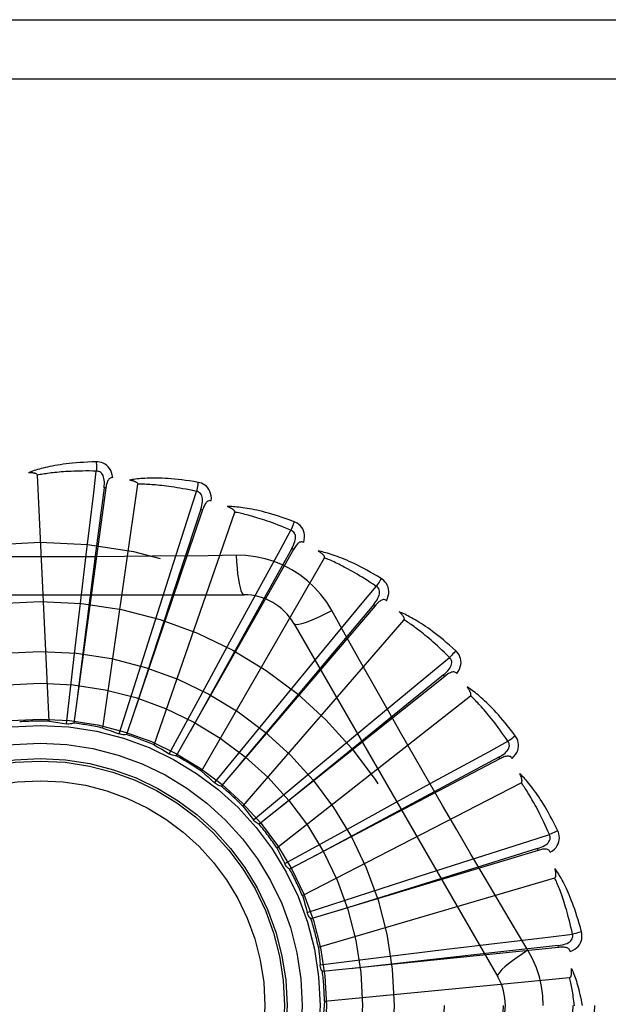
# Model space of a CAD drawing. Header units: inches. Extents: x 0 to 212, y 0 to 138.
# Tile 133 of 256: x 38.041 to 38.34, y 76.696 to 77.196. Entities that reach past the tile are written whole.
import ezdxf

# ---------------------------------------------------------------- set-up
doc = ezdxf.new("R2010")
doc.units = ezdxf.units.IN
doc.header["$LTSCALE"] = 11.6875
doc.header["$MEASUREMENT"] = 0
doc.linetypes.add('HIDDEN', pattern=[0.2, 0.1, -0.1])
doc.layers.add('LEFTHAND_DOOR_ASSEMBLY', color=7, linetype='CONTINUOUS')

msp = doc.modelspace()

# ---------------------------------------------------------------- linework, layer by layer
at = {"layer": 'LEFTHAND_DOOR_ASSEMBLY', "color": 8, "linetype": 'HIDDEN'}
for p, q in [((37.4729163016, 77.1958005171), (38.5349163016, 77.1958005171)), ((37.4429163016, 77.1658005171), (38.5349163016, 77.1658005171)), ((38.0559912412, 76.83997912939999), (38.0500449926, 76.9648062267)), ((38.08319454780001, 76.836507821), (38.1009794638, 76.9602046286)), ((38.0847712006, 76.9582823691), (38.0684469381, 76.8390428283)), ((38.084771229, 76.9582825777), (38.0838204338, 76.9584122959)), ((38.1338434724, 76.9472265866), (38.095247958, 76.833231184)), ((38.1092493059, 76.8279509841), (38.1501226, 76.9460466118)), ((38.1338435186, 76.94722672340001), (38.1329344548, 76.9475340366)), ((38.1799366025, 76.9270835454), (38.1204647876, 76.8224524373)), ((38.1799366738, 76.9270836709), (38.1791021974, 76.9275574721)), ((38.0722376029, 76.9028209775), (38.0748002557, 76.92442323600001)), ((38.1332138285, 76.814617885), (38.1956982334, 76.92284404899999)), ((38.1508748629, 76.92415482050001), (38.1367061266, 76.9239454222)), ((38.1110402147, 76.8951393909), (38.1176448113, 76.9158662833)), ((37.9479743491, 76.9041339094), (38.1548582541, 76.9041339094)), ((38.0685412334, 76.8712431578), (38.0722376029, 76.9028209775)), ((38.1014345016, 76.8648317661), (38.1110402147, 76.8951393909)), ((38.2213846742, 76.8985813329), (38.143186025, 76.8070961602)), ((38.14768786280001, 76.880253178), (38.1580956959, 76.8993555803)), ((38.221384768, 76.8985814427), (38.2206550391, 76.89920460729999)), ((38.1542219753, 76.7969904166), (38.2360591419, 76.8914355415)), ((38.1801173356, 76.889550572), (38.2835592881, 76.7103838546)), ((38.1325199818, 76.8523111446), (38.14768786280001, 76.880253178)), ((38.1808560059, 76.8587003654), (38.1946909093, 76.875487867)), ((38.0647880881, 76.838663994), (38.0685412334, 76.8712431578)), ((38.0915835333, 76.8335516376), (38.1014345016, 76.8648317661)), ((38.256689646, 76.8627500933), (38.1625904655, 76.7877173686)), ((38.2566897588, 76.8627501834), (38.2560911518, 76.8635001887)), ((38.1606741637, 76.8341338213), (38.1808560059, 76.8587003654)), ((38.1169272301, 76.8234605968), (38.1325199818, 76.8523111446)), ((38.1715144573, 76.7757056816), (38.269746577, 76.8529562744)), ((38.2093458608, 76.83125992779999), (38.2261078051, 76.8451257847)), ((38.1399031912, 76.8087555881), (38.1606741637, 76.8341338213)), ((38.1848794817, 76.8109567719), (38.2093458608, 76.83125992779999)), ((38.2845755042, 76.8208848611), (38.17797678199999, 76.7650164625)), ((38.2845756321, 76.8208849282), (38.2841297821, 76.8217346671)), ((38.1596810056, 76.7899680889), (38.1848794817, 76.8109567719)), ((38.1844662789, 76.7515329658), (38.2955429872, 76.8087969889)), ((38.23212773, 76.7989236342), (38.25121089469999, 76.8093666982)), ((38.2042610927, 76.7836176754), (38.23212773, 76.7989236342)), ((38.1755458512, 76.76777712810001), (38.2042610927, 76.7836176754)), ((38.3040345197, 76.7744987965), (38.303757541, 76.7754175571)), ((38.3040343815, 76.7744987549), (38.1887888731, 76.7398139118)), ((38.17566545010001, 76.7675357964), (38.1755458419, 76.7677771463)), ((38.2483782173, 76.76286020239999), (38.2690928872, 76.769503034)), ((38.1926093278, 76.7253459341), (38.3125160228, 76.7605537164)), ((38.2181184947, 76.7531046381), (38.2483782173, 76.76286020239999)), ((38.186924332, 76.74298474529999), (38.2181184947, 76.7531046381)), ((38.29890621, 76.723844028), (38.2916404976, 76.7360098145)), ((38.3143629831, 76.7252682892), (38.1946359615, 76.71302060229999)), ((38.2575099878, 76.7243730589), (38.2791074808, 76.7269755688)), ((38.3143631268, 76.725268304), (38.31426503, 76.72622287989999)), ((38.1934051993, 76.7164870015), (38.2259508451, 76.7205204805)), ((38.2259508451, 76.7205204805), (38.2575099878, 76.7243730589)), ((38.1956492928, 76.698091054), (38.3200522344, 76.7099700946))]:
    msp.add_line(p, q, dxfattribs=at)
for points in [[(38.0798595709, 76.9715167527), (38.0776312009, 76.9714696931), (38.075498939, 76.9713953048), (38.0734649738, 76.9712965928), (38.0715231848, 76.97117562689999), (38.0696693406, 76.9710341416), (38.0678997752, 76.970874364), (38.0662105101, 76.9706979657), (38.0645981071, 76.9705070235), (38.0630588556, 76.9703031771), (38.0615894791, 76.9700884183), (38.0601864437, 76.9698643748), (38.0588467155, 76.9696330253), (38.0575667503, 76.9693966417), (38.05634446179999, 76.9691554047), (38.0551770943, 76.9689101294), (38.0540631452, 76.9686604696), (38.05300080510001, 76.9684058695), (38.0519883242, 76.968147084), (38.0510240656, 76.9678841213), (38.0501059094, 76.9676182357), (38.0492318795, 76.9673502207), (38.0483998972, 76.9670812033), (38.0476079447, 76.9668128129), (38.0468538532, 76.9665441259), (38.0461345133, 76.9662743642), (38.0454508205, 76.9660043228)], [(38.0882488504, 76.96354862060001), (38.0880097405, 76.96488570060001), (38.0876620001, 76.9661003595), (38.08720411, 76.9672008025), (38.0866412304, 76.9681761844), (38.0859758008, 76.9690260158), (38.0852190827, 76.96974722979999), (38.0843727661, 76.9703384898), (38.0834710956, 76.97080458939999), (38.0825384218, 76.97114112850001), (38.0816062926, 76.97136669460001), (38.0807175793, 76.97149228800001), (38.0798595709, 76.9715167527)], [(38.0798595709, 76.9715167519), (38.0798964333, 76.9708949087), (38.0799233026, 76.9701843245), (38.0799391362, 76.9694079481), (38.0799436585, 76.9685799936), (38.0799368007, 76.9677155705), (38.0799189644, 76.9668440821)], [(38.0500449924, 76.96480623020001), (38.0500044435, 76.9649743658), (38.0499260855, 76.9651239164), (38.0498061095, 76.9652538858), (38.0496559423, 76.9653672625), (38.0494848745, 76.9654661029), (38.0492955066, 76.9655522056), (38.0490937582, 76.96562760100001), (38.0488789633, 76.9656936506), (38.0486521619, 76.9657523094), (38.04841415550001, 76.9658038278), (38.0481659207, 76.9658490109), (38.0479079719, 76.9658881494), (38.0476415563, 76.9659217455), (38.0473654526, 76.9659499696), (38.0470792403, 76.9659732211), (38.0467817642, 76.9659913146), (38.0464664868, 76.96600439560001), (38.0461491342, 76.9660118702), (38.0458449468, 76.9660131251), (38.0455488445, 76.96600836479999)], [(38.0799192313, 76.9668440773), (38.0780693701, 76.9668839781), (38.0762934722, 76.9669069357), (38.0745930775, 76.9669122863), (38.0729635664, 76.9669020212), (38.0714017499, 76.9668774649), (38.0699048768, 76.9668399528), (38.068469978, 76.9667909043), (38.0670945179, 76.9667313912), (38.0657757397, 76.9666626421), (38.0645113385, 76.96658560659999), (38.0632987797, 76.9665013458), (38.0621359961, 76.9664107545), (38.0610207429, 76.96631484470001), (38.0599510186, 76.966214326), (38.0589246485, 76.9661101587), (38.05793990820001, 76.9660026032), (38.0569948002, 76.9658922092), (38.0560879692, 76.9657790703), (38.0552178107, 76.9656633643), (38.0543830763, 76.9655453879), (38.0535824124, 76.965425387), (38.0528145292, 76.9653036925), (38.0520781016, 76.9651806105), (38.0513718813, 76.965056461), (38.050693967, 76.9649317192), (38.0500449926, 76.9648062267)], [(38.0748002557, 76.92442323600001), (38.0785889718, 76.95587693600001), (38.0799192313, 76.9668440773)], [(38.0838189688, 76.9584121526), (38.0839292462, 76.9594440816), (38.0839856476, 76.9604252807), (38.0839854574, 76.9613584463), (38.0839264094, 76.96224012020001), (38.0838038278, 76.9630698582), (38.0836165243, 76.96384071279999), (38.0833647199, 76.96455021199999), (38.0830430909, 76.9651813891), (38.0826480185, 76.965716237), (38.0821849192, 76.9661529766), (38.0816555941, 76.96648305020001), (38.081085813, 76.9667084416), (38.080504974, 76.9668287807), (38.0799149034, 76.9668445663)], [(38.0882524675, 76.9635480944), (38.0877906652, 76.9635658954), (38.0873640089, 76.96349995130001), (38.0869709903, 76.9633452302), (38.086616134, 76.9631168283), (38.0863060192, 76.9628271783), (38.0860329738, 76.96247923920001), (38.08579237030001, 76.9620777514), (38.0855816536, 76.96162980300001), (38.0853979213, 76.9611423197), (38.0852375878, 76.9606205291), (38.08509666, 76.9600713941), (38.0849734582, 76.959496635), (38.0848645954, 76.9589007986), (38.0847712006, 76.9582823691)], [(38.1315252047, 76.961151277), (38.1293281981, 76.9615267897), (38.1272203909, 76.9618572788), (38.1252045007, 76.96214528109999), (38.1232749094, 76.9623939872), (38.1214277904, 76.96260590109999), (38.1196599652, 76.9627839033), (38.1179678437, 76.9629303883), (38.1163484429, 76.9630480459), (38.1147984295, 76.9631391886), (38.1133149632, 76.9632063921), (38.111894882, 76.96325192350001), (38.1105355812, 76.9632783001), (38.1092340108, 76.9632884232), (38.1079881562, 76.9632828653), (38.1067954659, 76.9632629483), (38.1056543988, 76.9632286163), (38.1045630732, 76.96317966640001), (38.1035199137, 76.9631171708), (38.1025233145, 76.9630414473), (38.1015714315, 76.9629541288), (38.1006624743, 76.9628563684), (38.0997946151, 76.9627496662), (38.0989661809, 76.96263600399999), (38.0981748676, 76.9625148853), (38.09741747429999, 76.9623861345), (38.096695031, 76.96225036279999)], [(38.1009794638, 76.9602046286), (38.1009714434, 76.9603774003), (38.1009227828, 76.96053906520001), (38.1008295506, 76.9606893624), (38.1007035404, 76.9608290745), (38.1005542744, 76.960958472), (38.1003846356, 76.9610788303), (38.1002008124, 76.9611910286), (38.1000024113, 76.96129652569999), (38.099790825, 76.96139704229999), (38.0995668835, 76.9614926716), (38.0993316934, 76.9615840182), (38.099085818, 76.9616712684), (38.0988305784, 76.961754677), (38.0985648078, 76.9618346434), (38.0982881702, 76.9619116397), (38.0979994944, 76.9619857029), (38.097697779, 76.9620572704), (38.0973821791, 76.9621256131), (38.0970513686, 76.9621900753), (38.0967057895, 76.9622508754)], [(38.1306994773, 76.9565517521), (38.1288907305, 76.9569416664), (38.1271513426, 76.9573006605), (38.1254826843, 76.9576277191), (38.1238806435, 76.9579258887), (38.1223423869, 76.9581972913), (38.1208654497, 76.9584436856), (38.1194471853, 76.958667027), (38.1180853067, 76.9588688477), (38.1167773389, 76.9590508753), (38.1155211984, 76.9592144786), (38.1143145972, 76.9593611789), (38.1131556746, 76.95949224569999), (38.11204241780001, 76.95960909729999), (38.1109729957, 76.9597128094), (38.1099454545, 76.95980473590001), (38.1089581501, 76.9598854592), (38.10800922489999, 76.9599558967), (38.1070973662, 76.9600163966), (38.1062210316, 76.9600674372), (38.1053790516, 76.960109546), (38.1045701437, 76.9601432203), (38.1037931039, 76.9601690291), (38.1030466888, 76.9601875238), (38.1023297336, 76.9601992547), (38.1016404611, 76.96020504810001), (38.1009794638, 76.9602046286)], [(38.1315252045, 76.9611512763), (38.1314441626, 76.9605368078), (38.1313367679, 76.9598378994), (38.1312065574, 76.9590784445), (38.1310551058, 76.9582677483), (38.1308839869, 76.9574153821), (38.1306992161, 76.9565518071)], [(38.1382548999, 76.9517394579), (38.1382731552, 76.9530976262), (38.1381615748, 76.9543561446), (38.1379202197, 76.9555233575), (38.1375521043, 76.95658763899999), (38.13705953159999, 76.9575480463), (38.136452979, 76.958399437), (38.1357338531, 76.9591401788), (38.1349366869, 76.95976849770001), (38.1340845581, 76.9602754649), (38.1332119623, 76.9606733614), (38.1323630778, 76.9609648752), (38.1315252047, 76.961151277)], [(38.0838204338, 76.9584122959), (38.0797178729, 76.9264049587), (38.070391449, 76.8531104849)], [(38.1176448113, 76.9158662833), (38.1273177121, 76.9460345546), (38.1306994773, 76.9565517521)], [(38.1329329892, 76.9475341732), (38.1332365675, 76.9485265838), (38.1334776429, 76.9494793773), (38.1336540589, 76.95039571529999), (38.1337629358, 76.9512726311), (38.1337995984, 76.9521105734), (38.1337615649, 76.9529029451), (38.1336485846, 76.9536472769), (38.1334522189, 76.9543279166), (38.1331655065, 76.9549278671), (38.1327934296, 76.9554443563), (38.1323361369, 76.9558686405), (38.1318193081, 76.9561977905), (38.1312717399, 76.9564258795), (38.1306953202, 76.9565530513)], [(38.1382586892, 76.9517382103), (38.1378083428, 76.9518431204), (38.137376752, 76.9518591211), (38.13696150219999, 76.95178154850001), (38.1365698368, 76.9516243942), (38.136210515, 76.9513986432), (38.1358765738, 76.9511086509), (38.1355643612, 76.9507599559), (38.13527270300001, 76.950359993), (38.135000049, 76.94991610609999), (38.1347438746, 76.9494341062), (38.1345015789, 76.9489215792), (38.1342718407, 76.94838054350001), (38.1340521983, 76.9478161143), (38.1338434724, 76.9472265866)], [(38.1329344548, 76.9475340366), (38.1228486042, 76.9168815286), (38.0998196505, 76.8466766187)], [(38.1802954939, 76.9411953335), (38.1782092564, 76.9419798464), (38.1762020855, 76.9427032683), (38.1742771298, 76.9433675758), (38.1724294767, 76.943976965), (38.1706558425, 76.94453461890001), (38.1689536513, 76.9450439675), (38.1673198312, 76.9455080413), (38.1657519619, 76.94593004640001), (38.1642472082, 76.9463128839), (38.1628032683, 76.9466596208), (38.1614174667, 76.94697308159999), (38.1600877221, 76.9472562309), (38.1588115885, 76.9475124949), (38.1575871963, 76.94774281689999), (38.1564122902, 76.9479489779), (38.1552853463, 76.9481312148), (38.1542044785, 76.9482896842), (38.1531683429, 76.9484257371), (38.1521754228, 76.94853998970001), (38.1512242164, 76.9486343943), (38.1503131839, 76.9487104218), (38.1494408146, 76.9487698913), (38.1486058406, 76.9488150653), (38.1478059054, 76.9488458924), (38.147037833, 76.9488628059), (38.1463027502, 76.9488662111)], [(38.1501226, 76.9460466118), (38.1501474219, 76.9462177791), (38.1501302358, 76.9463857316), (38.1500671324, 76.946550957), (38.1499698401, 76.946711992), (38.1498477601, 76.94686729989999), (38.1497039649, 76.9470175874), (38.1495446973, 76.94716254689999), (38.149369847, 76.9473036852), (38.1491811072, 76.9474424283), (38.1489793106, 76.9475787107), (38.1487656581, 76.9477129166), (38.1485407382, 76.9478451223), (38.1483058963, 76.947975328), (38.1480600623, 76.9481041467), (38.1478029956, 76.9482321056), (38.1475335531, 76.9483594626), (38.147245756, 76.9484887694), (38.1469538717, 76.9486136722), (38.146671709, 76.9487279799), (38.1463946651, 76.9488337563)], [(38.1786142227, 76.9368351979), (38.1769119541, 76.9375603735), (38.1752719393, 76.93824206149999), (38.1736953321, 76.9388790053), (38.1721786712, 76.93947497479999), (38.1707195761, 76.9400325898), (38.1693159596, 76.9405540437), (38.1679655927, 76.9410417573), (38.1666665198, 76.9414976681), (38.1654166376, 76.9419239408), (38.1642141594, 76.9423223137), (38.1630571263, 76.94269471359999), (38.1619439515, 76.9430427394), (38.1608729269, 76.9433681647), (38.1598424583, 76.943672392), (38.1588508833, 76.9439571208), (38.15789669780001, 76.9442232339), (38.1569782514, 76.9444719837), (38.1560943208, 76.9447039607), (38.1552434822, 76.9449199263), (38.154424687, 76.9451206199), (38.1536367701, 76.9453067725), (38.1528786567, 76.9454791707), (38.1521492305, 76.94563859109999), (38.1514474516, 76.9457857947), (38.1507717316, 76.9459219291), (38.1501226, 76.9460466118)], [(38.1802954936, 76.94119533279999), (38.1800996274, 76.9406073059), (38.1798619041, 76.93994135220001), (38.1795903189, 76.9392202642), (38.179288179, 76.9384528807), (38.1789588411, 76.93764830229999), (38.1786139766, 76.93683530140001)], [(38.1851223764, 76.93067999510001), (38.1853973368, 76.9320101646), (38.1855259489, 76.9332670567), (38.1855098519, 76.9344588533), (38.1853498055, 76.93557356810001), (38.1850478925, 76.9366098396), (38.1846134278, 76.9375606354), (38.1840474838, 76.93842408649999), (38.1833836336, 76.9391919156), (38.182642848, 76.9398509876), (38.1818613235, 76.9404068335), (38.1810829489, 76.9408537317), (38.1802954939, 76.9411953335)], [(38.1580956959, 76.8993555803), (38.1733031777, 76.9271480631), (38.1786142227, 76.9368351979)], [(38.1791007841, 76.9275578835), (38.1795866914, 76.9284749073), (38.1800037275, 76.9293648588), (38.1803503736, 76.9302312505), (38.1806232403, 76.9310717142), (38.180817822, 76.9318875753), (38.1809304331, 76.9326728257), (38.1809603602, 76.9334250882), (38.180896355, 76.9341305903), (38.18072836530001, 76.93477395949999), (38.1804607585, 76.9353515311), (38.1800920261, 76.93585469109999), (38.179646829, 76.9362757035), (38.1791523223, 76.93660329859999), (38.1786103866, 76.9368372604)], [(38.1851251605, 76.9306782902), (38.1847032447, 76.9308663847), (38.1842827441, 76.9309636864), (38.1838603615, 76.93096608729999), (38.1834459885, 76.930885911), (38.1830504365, 76.9307322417), (38.1826676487, 76.9305106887), (38.1822950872, 76.9302273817), (38.1819330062, 76.9298898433), (38.1815812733, 76.9295055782), (38.1812385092, 76.92908077), (38.1809035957, 76.9286233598), (38.1805756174, 76.9281355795), (38.1802531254, 76.9276229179), (38.1799366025, 76.9270835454)], [(38.1791021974, 76.9275574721), (38.163397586, 76.8993676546), (38.127498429, 76.834789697)], [(38.2244077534, 76.912370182), (38.2225076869, 76.9135353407), (38.2206736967, 76.9146255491), (38.2189092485, 76.9156421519), (38.2172103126, 76.9165901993), (38.2155742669, 76.9174734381), (38.2139992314, 76.9182957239), (38.2124827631, 76.9190606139), (38.2110230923, 76.91977171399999), (38.2096179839, 76.9204324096), (38.2082657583, 76.921046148), (38.2069643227, 76.9216162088), (38.2057121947, 76.922145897), (38.2045076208, 76.92263903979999), (38.2033489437, 76.9230969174), (38.2022342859, 76.9235217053), (38.2011621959, 76.9239139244), (38.2001308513, 76.9242740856), (38.1991391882, 76.9246037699), (38.1981858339, 76.9249038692), (38.1972696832, 76.9251765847), (38.1963895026, 76.9254236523), (38.1955441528, 76.9256471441), (38.1947328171, 76.9258495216), (38.1939531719, 76.9260311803), (38.1932021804, 76.92619314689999), (38.192481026, 76.9263356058)], [(38.1956982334, 76.92284404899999), (38.1957550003, 76.9230074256), (38.1957699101, 76.9231755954), (38.1957392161, 76.92334977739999), (38.1956741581, 76.9235263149), (38.1955836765, 76.92370192), (38.1954709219, 76.9238767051), (38.1953419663, 76.9240491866), (38.1951969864, 76.9242208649), (38.1950379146, 76.9243928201), (38.1948655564, 76.92456482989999), (38.1946811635, 76.92473704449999), (38.1944853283, 76.9249094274), (38.1942793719, 76.9250817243), (38.19406235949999, 76.92525473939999), (38.1938341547, 76.9254290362), (38.1935936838, 76.925605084), (38.193340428, 76.92578350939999), (38.1930725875, 76.9259644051), (38.1927879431, 76.92614811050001), (38.1924872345, 76.9263345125)], [(38.1367061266, 76.9239454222), (38.1083747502, 76.9236382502), (38.0941638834, 76.9235085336), (38.0799344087, 76.9234159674), (38.0657048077, 76.92334879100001), (38.0514660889, 76.9233320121), (38.0372261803, 76.9233458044), (38.0229916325, 76.9234113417), (38.0087564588, 76.9235029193)], [(38.1508747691, 76.924156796), (38.1510703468, 76.9207701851), (38.1513242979, 76.91758553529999), (38.1516270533, 76.914702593), (38.1519773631, 76.9121032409), (38.1523751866, 76.909792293), (38.1528150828, 76.9078300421), (38.1532908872, 76.9062482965), (38.1537953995, 76.9050856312), (38.1543228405, 76.9043737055), (38.1548579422, 76.9041339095)], [(38.1994476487, 76.8961113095), (38.196850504, 76.9003094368), (38.1939109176, 76.90423259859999), (38.1906385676, 76.9078690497), (38.18705769, 76.9111944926), (38.183186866, 76.9141917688), (38.1790611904, 76.9168320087), (38.1747125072, 76.9190884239), (38.17017888, 76.9209473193), (38.1655020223, 76.922394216), (38.1607064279, 76.9234176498), (38.1558256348, 76.924005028), (38.1508748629, 76.92415482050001)], [(38.2219317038, 76.9084070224), (38.2203974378, 76.9094412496), (38.2189160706, 76.9104209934), (38.2174884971, 76.9113448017), (38.21611203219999, 76.9122170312), (38.2147848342, 76.9130407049), (38.2135052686, 76.9138183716), (38.2122716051, 76.9145528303), (38.2110822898, 76.9152463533), (38.2099356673, 76.9159014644), (38.208830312, 76.91652020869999), (38.207764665, 76.91710484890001), (38.2067374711, 76.9176572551), (38.2057473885, 76.9181794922), (38.2047931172, 76.9186732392), (38.2038733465, 76.9191404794), (38.2029867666, 76.9195823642), (38.2021319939, 76.92000043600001), (38.201307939, 76.9203955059), (38.200513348, 76.9207685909), (38.199747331, 76.92112061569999), (38.1990088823, 76.92145251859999), (38.1982970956, 76.9217652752), (38.1976110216, 76.9220598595), (38.1969497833, 76.92233721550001), (38.196312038, 76.9225987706), (38.1956982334, 76.92284404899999)], [(38.224407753, 76.91237018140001), (38.2241041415, 76.9118298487), (38.2237446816, 76.9112209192), (38.2233415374, 76.91056426), (38.2228996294, 76.90986792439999), (38.2224239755, 76.90914021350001), (38.2219314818, 76.9084071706)], [(38.2271573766, 76.9011313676), (38.2276791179, 76.9023855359), (38.2280432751, 76.9035954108), (38.2282530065, 76.9047687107), (38.2283067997, 76.9058935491), (38.2282064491, 76.9069682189), (38.2279597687, 76.9079840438), (38.2275674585, 76.90893898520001), (38.2270609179, 76.90981856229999), (38.2264582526, 76.9106059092), (38.2257960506, 76.9112996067), (38.2251163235, 76.9118857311), (38.2244077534, 76.912370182)], [(38.1946909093, 76.875487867), (38.2148833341, 76.89990006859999), (38.2219317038, 76.9084070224)], [(38.2206537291, 76.8992052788), (38.2213044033, 76.9000137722), (38.2218823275, 76.9008087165), (38.222386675, 76.9015938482), (38.2228136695, 76.9023674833), (38.2231591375, 76.9031317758), (38.2234183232, 76.903881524), (38.2235900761, 76.9046145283), (38.2236607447, 76.9053193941), (38.2236175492, 76.90598292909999), (38.2234640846, 76.9066007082), (38.2231972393, 76.9071645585), (38.2228397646, 76.9076622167), (38.222416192, 76.9080774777), (38.2219283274, 76.9084097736)], [(38.2271604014, 76.90112883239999), (38.2267825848, 76.90139311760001), (38.22638853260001, 76.9015682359), (38.2259741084, 76.9016508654), (38.225551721, 76.90165097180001), (38.2251340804, 76.9015751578), (38.2247161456, 76.90143019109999), (38.2242965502, 76.9012225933), (38.2238769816, 76.9009597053), (38.223458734, 76.9006489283), (38.2230416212, 76.90029660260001), (38.2226260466, 76.89991074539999), (38.2222115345, 76.8994937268), (38.2217977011, 76.8990512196), (38.2213846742, 76.8985813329)], [(38.2206550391, 76.89920460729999), (38.1998992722, 76.87449633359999), (38.1524274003, 76.81787934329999)], [(38.1801174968, 76.8895502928), (38.1805779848, 76.889211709), (38.1814221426, 76.88910518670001), (38.1826145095, 76.8892293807), (38.1841441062, 76.8895756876), (38.1860113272, 76.890145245), (38.1881965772, 76.8909381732), (38.1906699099, 76.89194446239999), (38.1933974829, 76.8931531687), (38.1963525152, 76.89455589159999), (38.19944943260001, 76.89611222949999)], [(38.227282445, 76.8465962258), (38.2133139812, 76.87134788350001), (38.2063760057, 76.8836920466), (38.1994476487, 76.8961113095)], [(38.2622676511, 76.8757176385), (38.260622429, 76.8772213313), (38.2590279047, 76.878638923), (38.2574877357, 76.8799710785), (38.2559989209, 76.8812235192), (38.2545595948, 76.8824004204), (38.2531686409, 76.8835059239), (38.2518243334, 76.88454398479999), (38.2505256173, 76.8855184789), (38.2492709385, 76.88643315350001), (38.2480593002, 76.88729171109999), (38.246889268, 76.8880977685), (38.2457600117, 76.8888548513), (38.2446705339, 76.8895670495), (38.2436194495, 76.8902359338), (38.2426053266, 76.8908639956), (38.2416268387, 76.8914520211), (38.2406822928, 76.892000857), (38.2397709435, 76.89251225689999), (38.2388916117, 76.8929873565), (38.2380436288, 76.8934285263), (38.2372261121, 76.8938377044), (38.2364383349, 76.8942171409), (38.2356799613, 76.8945694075), (38.2349487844, 76.8948953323), (38.2342420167, 76.8951964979), (38.2335608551, 76.8954728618)], [(38.2360591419, 76.8914355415), (38.2361458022, 76.8915852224), (38.2361922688, 76.8917475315), (38.2361950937, 76.8919243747), (38.2361646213, 76.8921100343), (38.2361090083, 76.8922995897), (38.2360313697, 76.8924925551), (38.2359373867, 76.89268632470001), (38.2358275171, 76.8928823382), (38.2357038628, 76.8930812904), (38.2355671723, 76.8932828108), (38.2354187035, 76.8934868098), (38.235259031, 76.8936931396), (38.2350894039, 76.8939013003), (38.2349090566, 76.8941122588), (38.2347179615, 76.8943265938), (38.2345151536, 76.8945449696), (38.2343000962, 76.8947682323), (38.2340714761, 76.8949964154), (38.2338276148, 76.8952298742), (38.2335690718, 76.8954684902)], [(38.2590863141, 76.8722946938), (38.257775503, 76.8736005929), (38.2565063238, 76.8748429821), (38.2552793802, 76.8760202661), (38.2540928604, 76.8771372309), (38.2529455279, 76.8781971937), (38.2518362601, 76.8792029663), (38.2507638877, 76.8801576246), (38.2497273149, 76.8810636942), (38.248725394, 76.88192396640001), (38.247757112, 76.882740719), (38.2468213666, 76.883516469), (38.245917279, 76.88425329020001), (38.2450439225, 76.8849534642), (38.2442003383, 76.88561888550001), (38.2433856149, 76.8862517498), (38.2425986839, 76.8868534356), (38.2418384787, 76.8874257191), (38.241104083, 76.8879696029), (38.2403944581, 76.8884863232), (38.2397089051, 76.8889769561), (38.2390466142, 76.8894426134), (38.23840688, 76.8898844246), (38.2377889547, 76.89030352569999), (38.2371921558, 76.89070100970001), (38.236615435, 76.8910785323), (38.2360591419, 76.8914355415)], [(38.2622676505, 76.875717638), (38.261867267, 76.8752445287), (38.2613990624, 76.8747146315), (38.26087893, 76.8741461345), (38.2603132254, 76.8735460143), (38.2597084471, 76.8729214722), (38.2590861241, 76.87229488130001)], [(38.26284061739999, 76.8641615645), (38.263590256, 76.8652942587), (38.2641767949, 76.8664133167), (38.264604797, 76.86752572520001), (38.2648705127, 76.8686200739), (38.2649753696, 76.8696943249), (38.2649254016, 76.8707384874), (38.2647209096, 76.8717504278), (38.2643899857, 76.872709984), (38.2639472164, 76.8735971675), (38.2634282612, 76.8744036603), (38.2628717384, 76.8751078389), (38.2622676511, 76.8757176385)], [(38.2261078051, 76.8451257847), (38.250555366, 76.8652753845), (38.2590863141, 76.8722946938)], [(38.2560899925, 76.8635010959), (38.2568819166, 76.864171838), (38.2575998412, 76.86484304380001), (38.2582436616, 76.8655185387), (38.2588093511, 76.8661973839), (38.25929321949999, 76.8668824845), (38.2596896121, 76.8675696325), (38.2599969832, 76.8682568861), (38.2601997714, 76.8689356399), (38.2602829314, 76.8695953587), (38.2602491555, 76.8702310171), (38.2600938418, 76.8708351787), (38.2598370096, 76.8713914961), (38.2594996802, 76.8718794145), (38.2590835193, 76.8722980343)], [(38.2628426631, 76.8641588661), (38.2625208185, 76.8644903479), (38.2621665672, 76.8647369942), (38.2617753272, 76.86489621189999), (38.2613608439, 76.8649757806), (38.260936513, 76.86498013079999), (38.2604988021, 76.86491671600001), (38.2600476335, 76.86479217), (38.2595860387, 76.8646133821), (38.2591166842, 76.86438736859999), (38.2586405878, 76.8641203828), (38.2581596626, 76.8638202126), (38.2576738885, 76.8634892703), (38.2571839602, 76.8631331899), (38.256689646, 76.8627500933)], [(38.2560911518, 76.8635001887), (38.2310343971, 76.8431664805), (38.1737055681, 76.7965567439)], [(38.2925068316, 76.8325624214), (38.2911759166, 76.8343503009), (38.2898784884, 76.8360440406), (38.2886182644, 76.8376436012), (38.2873933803, 76.8391551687), (38.2862027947, 76.8405831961), (38.2850461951, 76.84193196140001), (38.2839226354, 76.84320567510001), (38.282831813, 76.8444083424), (38.2817729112, 76.8455439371), (38.2807456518, 76.8466162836), (38.279749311, 76.8476292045), (38.2787837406, 76.8485863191), (38.2778487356, 76.8494918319), (38.2769432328, 76.85034754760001), (38.2760662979, 76.85115618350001), (38.2752167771, 76.85191876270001), (38.2743931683, 76.8526364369), (38.2735950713, 76.8533110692), (38.2728215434, 76.8539439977), (38.2720723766, 76.8545376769), (38.2713470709, 76.8550941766), (38.2706453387, 76.855615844), (38.2699673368, 76.8561052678), (38.2693110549, 76.8565636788), (38.2686740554, 76.85699315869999), (38.2680575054, 76.85739343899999)], [(38.269746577, 76.8529562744), (38.2698599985, 76.8530868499), (38.2699363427, 76.853237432), (38.2699725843, 76.8534105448), (38.2699777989, 76.8535986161), (38.2699590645, 76.85379527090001), (38.26991934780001, 76.8539994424), (38.2698637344, 76.8542074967), (38.2697929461, 76.8544207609), (38.2697091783, 76.8546395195), (38.269613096, 76.854863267), (38.2695059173, 76.8550916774), (38.2693881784, 76.85532449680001), (38.2692610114, 76.8555609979), (38.2691238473, 76.855802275), (38.2689767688, 76.8560489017), (38.2688189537, 76.8563017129), (38.2686467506, 76.8565660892), (38.2684687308, 76.856828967), (38.268293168, 76.857077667), (38.2681173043, 76.8573164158)], [(38.288735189, 76.82980340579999), (38.287695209, 76.83133377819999), (38.2866840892, 76.8327939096), (38.28570212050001, 76.83418211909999), (38.2847484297, 76.8355034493), (38.2838224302, 76.8367613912), (38.2829235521, 76.8379589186), (38.2820512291, 76.8390992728), (38.2812048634, 76.8401851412), (38.280383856, 76.8412194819), (38.2795876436, 76.8422047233), (38.27881562, 76.8431435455), (38.2780673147, 76.8440381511), (38.2773422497, 76.8448909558), (38.2766398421, 76.8457040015), (38.2759596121, 76.84647961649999), (38.2753007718, 76.8472193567), (38.2746626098, 76.8479251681), (38.2740444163, 76.84859820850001), (38.2734454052, 76.8492398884), (38.2728650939, 76.8498513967), (38.2723028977, 76.8504339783), (38.2717583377, 76.8509888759), (38.2712308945, 76.8515173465), (38.2707201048, 76.8520205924), (38.2702252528, 76.8525004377), (38.269746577, 76.8529562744)], [(38.2916404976, 76.7360098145), (38.2772087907, 76.76039192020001), (38.2699910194, 76.7726340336), (38.2627961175, 76.784910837), (38.2556231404, 76.7972004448), (38.2484892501, 76.8095231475), (38.2413812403, 76.82186216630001), (38.2343207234, 76.8342224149), (38.227282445, 76.8465962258)], [(38.0559912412, 76.83997912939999), (38.058201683, 76.8396997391), (38.0604046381, 76.83938741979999), (38.0626001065, 76.83904217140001), (38.0647880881, 76.838663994)], [(38.0684469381, 76.8390428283), (38.067861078, 76.8388359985), (38.0672608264, 76.8386864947), (38.0666402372, 76.83859379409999), (38.0660146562, 76.8385586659), (38.0653993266, 76.83858215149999), (38.0647881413, 76.8386639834)], [(38.08319454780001, 76.836507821), (38.0853121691, 76.8358151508), (38.0874162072, 76.8350915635), (38.0895066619, 76.8343370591), (38.0915835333, 76.8335516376)], [(38.095247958, 76.833231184), (38.0946335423, 76.8331389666), (38.0940158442, 76.8331057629), (38.0933889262, 76.8331321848), (38.0927680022, 76.8332160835), (38.0921682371, 76.8333555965), (38.0915835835, 76.8335516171)], [(38.292506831, 76.832562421), (38.2920241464, 76.8321736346), (38.2914641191, 76.8317419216), (38.2908457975, 76.8312821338), (38.2901767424, 76.8307999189), (38.2894646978, 76.83030111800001), (38.2887350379, 76.8298036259)], [(38.2908824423, 76.8211067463), (38.2918328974, 76.8220771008), (38.2926206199, 76.8230649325), (38.2932514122, 76.8240762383), (38.293719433, 76.8251005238), (38.2940256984, 76.8261355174), (38.2941742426, 76.8271702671), (38.2941649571, 76.8282026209), (38.2940216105, 76.8292074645), (38.2937547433, 76.8301624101), (38.293397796, 76.8310525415), (38.292984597, 76.8318493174), (38.2925068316, 76.8325624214)], [(38.1092493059, 76.8279509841), (38.1111975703, 76.8268700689), (38.1131266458, 76.82576136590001), (38.1150365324, 76.8246248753), (38.1169272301, 76.8234605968)], [(38.25121089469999, 76.8093666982), (38.2790299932, 76.82452543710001), (38.288735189, 76.82980340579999)], [(38.2841288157, 76.8217357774), (38.2850333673, 76.8222445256), (38.2858653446, 76.8227677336), (38.2866253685, 76.82330917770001), (38.2873093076, 76.8238686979), (38.287914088, 76.8244498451), (38.2884333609, 76.8250495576), (38.2888652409, 76.8256662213), (38.28919281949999, 76.8262943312), (38.2893993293, 76.8269263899), (38.2894864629, 76.8275569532), (38.2894482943, 76.82817959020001), (38.2893013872, 76.8287744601), (38.2890624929, 76.8293174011), (38.2887330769, 76.8298072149)], [(38.1204647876, 76.8224524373), (38.1198440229, 76.8224781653), (38.1192312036, 76.8225624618), (38.1186206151, 76.8227070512), (38.11802679, 76.82290694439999), (38.1174642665, 76.8231574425), (38.1169272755, 76.8234605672)], [(38.2841297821, 76.8217346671), (38.2556776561, 76.8065104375), (38.1905638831, 76.7715925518)], [(38.2908840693, 76.8211035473), (38.2906306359, 76.8214901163), (38.2903293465, 76.8217994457), (38.2899752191, 76.8220298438), (38.2895831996, 76.8221863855), (38.2891672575, 76.8222709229), (38.2887253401, 76.8222914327), (38.2882586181, 76.8222544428), (38.2877713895, 76.8221661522), (38.2872675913, 76.8220329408), (38.2867494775, 76.8218607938), (38.2862204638, 76.82165702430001), (38.285681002, 76.82142402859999), (38.2851328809, 76.8211672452), (38.2845755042, 76.8208848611)], [(38.1332138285, 76.814617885), (38.1349223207, 76.8131877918), (38.1366067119, 76.8117340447), (38.1382670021, 76.8102566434), (38.1399031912, 76.8087555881)], [(38.3140323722, 76.7844642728), (38.313063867, 76.7864717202), (38.3121104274, 76.7883803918), (38.3111756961, 76.79018954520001), (38.3102590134, 76.7919056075), (38.3093601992, 76.7935331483), (38.3084797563, 76.79507642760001), (38.3076175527, 76.79653975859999), (38.3067740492, 76.7979271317), (38.3059491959, 76.7992426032), (38.3051434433, 76.8004899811), (38.3043568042, 76.8016731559), (38.3035898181, 76.8027957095), (38.3028430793, 76.80386180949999), (38.3021158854, 76.80487342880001), (38.3014078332, 76.80583341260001), (38.3007179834, 76.80674298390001), (38.300045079, 76.8076035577), (38.2993890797, 76.8084170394), (38.298749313, 76.8091849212), (38.2981260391, 76.8099096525), (38.2975191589, 76.81059336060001), (38.2969288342, 76.8112384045), (38.2963557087, 76.81184729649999), (38.2957980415, 76.81242162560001), (38.2952538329, 76.8129638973), (38.2947241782, 76.813473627)], [(38.2955429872, 76.8087969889), (38.2956790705, 76.8089037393), (38.2957825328, 76.8090371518), (38.2958508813, 76.8092002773), (38.2958915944, 76.8093839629), (38.2959104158, 76.8095806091), (38.2959100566, 76.8097886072), (38.2958948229, 76.8100034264), (38.2958656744, 76.8102262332), (38.2958248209, 76.81045689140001), (38.2957728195, 76.810694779), (38.2957108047, 76.8109393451), (38.2956392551, 76.8111902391), (38.2955591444, 76.8114465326), (38.2954701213, 76.81170940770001), (38.2953723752, 76.8119794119), (38.2952652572, 76.8122575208), (38.2951485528, 76.8125447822), (38.2950211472, 76.8128415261), (38.2948817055, 76.8131485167), (38.2947306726, 76.8134654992)], [(38.143186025, 76.8070961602), (38.1425813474, 76.8072389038), (38.1419955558, 76.80743765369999), (38.1414233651, 76.8076951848), (38.1408781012, 76.8080038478), (38.1403731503, 76.8083562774), (38.1399032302, 76.8087555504)], [(38.309806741, 76.7824689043), (38.3090751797, 76.7841684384), (38.3083586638, 76.785793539), (38.307657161, 76.7873425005), (38.3069707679, 76.7888204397), (38.3062995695, 76.7902308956), (38.3056435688, 76.7915768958), (38.3050028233, 76.79286173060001), (38.3043772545, 76.7940881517), (38.3037668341, 76.79525917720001), (38.3031714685, 76.7963772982), (38.3025910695, 76.79744526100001), (38.3020255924, 76.7984653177), (38.3014750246, 76.7994399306), (38.3009391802, 76.800371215), (38.300418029, 76.801261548), (38.29991109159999, 76.8021126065), (38.2994180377, 76.8029264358), (38.29893838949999, 76.8037043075), (38.298471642, 76.8044477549), (38.2980175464, 76.8051580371), (38.2975757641, 76.805836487), (38.29714606, 76.80648441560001), (38.2967281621, 76.8071031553), (38.296321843, 76.8076939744), (38.2959267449, 76.8082587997), (38.2955429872, 76.8087969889)], [(38.1542219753, 76.7969904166), (38.1556284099, 76.7952635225), (38.1570070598, 76.7935175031), (38.158357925, 76.7917523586), (38.1596810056, 76.7899680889)], [(38.1625904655, 76.7877173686), (38.1620237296, 76.78797196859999), (38.1614861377, 76.7882779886), (38.1609730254, 76.7886391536), (38.1604960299, 76.7890454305), (38.1600669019, 76.7894870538), (38.1596810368, 76.7899680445)], [(38.2690928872, 76.769503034), (38.2992780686, 76.7791230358), (38.309806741, 76.7824689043)], [(38.3037568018, 76.77541883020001), (38.3047412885, 76.7757471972), (38.3056572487, 76.7761034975), (38.306506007, 76.77649132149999), (38.3072834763, 76.7769112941), (38.3079873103, 76.7773674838), (38.3086106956, 76.7778580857), (38.3091514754, 76.7783818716), (38.3095920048, 76.7789366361), (38.3099144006, 76.7795181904), (38.3101192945, 76.7801208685), (38.3101996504, 76.7807394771), (38.310167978, 76.7813513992), (38.310036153, 76.7819297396), (38.3098053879, 76.7824730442)], [(38.3140323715, 76.7844642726), (38.3134848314, 76.7841738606), (38.3128532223, 76.78385593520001), (38.3121590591, 76.78352147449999), (38.311410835, 76.7831745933), (38.3106172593, 76.7828195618), (38.3098066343, 76.782469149)], [(38.310269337, 76.7735230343), (38.3113862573, 76.7742959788), (38.3123466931, 76.7751168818), (38.313157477, 76.7759905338), (38.3138108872, 76.7769077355), (38.3143074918, 76.7778660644), (38.3146491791, 76.7788540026), (38.3148354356, 76.7798694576), (38.31488484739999, 76.7808832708), (38.3148035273, 76.7818714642), (38.3146214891, 76.7828130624), (38.3143665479, 76.7836736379), (38.3140323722, 76.7844642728)], [(38.1715144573, 76.7757056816), (38.1722197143, 76.7744012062), (38.1729116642, 76.7730898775), (38.173590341, 76.7717716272), (38.174255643, 76.7704466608), (38.1749074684, 76.7691151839), (38.1755458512, 76.76777712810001)], [(38.303757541, 76.7754175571), (38.2729383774, 76.7658530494), (38.2023930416, 76.7438890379)], [(38.3102705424, 76.7735191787), (38.3100947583, 76.7739469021), (38.3098574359, 76.7743077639), (38.3095533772, 76.77460102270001), (38.3091981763, 76.77482890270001), (38.3088058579, 76.7749906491), (38.3083759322, 76.7750944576), (38.3079107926, 76.7751465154), (38.3074158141, 76.7751520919), (38.3068960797, 76.7751167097), (38.3063548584, 76.7750457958), (38.305796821, 76.7749458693), (38.305222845, 76.774819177), (38.3046356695, 76.7746706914), (38.3040343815, 76.7744987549)], [(38.17797678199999, 76.7650164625), (38.1775062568, 76.7653445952), (38.1770678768, 76.765711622), (38.1766588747, 76.7661203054), (38.1762858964, 76.76656353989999), (38.1759556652, 76.7670343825), (38.17566545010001, 76.7675357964)], [(38.3125160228, 76.7605537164), (38.3126698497, 76.76063278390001), (38.3127966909, 76.7607442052), (38.312894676, 76.7608914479), (38.3129694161, 76.76106410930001), (38.31302511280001, 76.76125364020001), (38.313064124, 76.76145794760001), (38.3130898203, 76.761671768), (38.313103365, 76.761896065), (38.313106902, 76.7621302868), (38.3131008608, 76.762373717), (38.3130862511, 76.76262560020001), (38.3130634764, 76.7628855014), (38.3130333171, 76.7631523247), (38.3129956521, 76.7634272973), (38.312950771, 76.7637109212), (38.312898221, 76.7640042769), (38.3128366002, 76.7643137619), (38.3127690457, 76.7646239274), (38.3126985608, 76.7649197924), (38.3126241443, 76.76520635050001)], [(38.3260662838, 76.7331615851), (38.3254951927, 76.7353160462), (38.3249202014, 76.7373706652), (38.3243447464, 76.7393240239), (38.3237693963, 76.7411825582), (38.3231948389, 76.7429507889), (38.3226223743, 76.7446328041), (38.3220526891, 76.7462328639), (38.3214869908, 76.7477547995), (38.3209259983, 76.7492026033), (38.3203708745, 76.7505799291), (38.3198223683, 76.75189059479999), (38.3192816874, 76.7531380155), (38.3187502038, 76.7543261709), (38.3182276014, 76.7554571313), (38.3177140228, 76.7565337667), (38.317208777, 76.7575574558), (38.3167108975, 76.758529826), (38.3162207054, 76.75945275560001), (38.3157378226, 76.7603278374), (38.3152629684, 76.76115742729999), (38.314796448, 76.76194363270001), (38.3143388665, 76.76268873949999), (38.3138913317, 76.76339509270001), (38.3134524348, 76.7640645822), (38.3130206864, 76.7647000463), (38.3125970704, 76.7653008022)], [(38.3215393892, 76.7320019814), (38.32114268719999, 76.7338092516), (38.3207466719, 76.7355405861), (38.3203509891, 76.7371943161), (38.3199567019, 76.7387754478), (38.3195645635, 76.74028744), (38.3191751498, 76.74173326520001), (38.31878914, 76.7431161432), (38.3184069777, 76.74443879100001), (38.3180292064, 76.7457041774), (38.3176562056, 76.74691476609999), (38.3172884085, 76.74807327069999), (38.3169261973, 76.7491819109), (38.3165700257, 76.7502431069), (38.3162201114, 76.7512589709), (38.3158768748, 76.752231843), (38.3155401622, 76.7531634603), (38.3152100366, 76.7540558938), (38.3148862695, 76.75491048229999), (38.3145686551, 76.7557288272), (38.3142571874, 76.7565122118), (38.3139517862, 76.7572620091), (38.3136524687, 76.7579795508), (38.31335922, 76.7586661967), (38.3130720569, 76.7593232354), (38.3127909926, 76.75995262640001), (38.3125160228, 76.7605537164)], [(38.1844662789, 76.7515329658), (38.1851303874, 76.74940621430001), (38.1857614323, 76.7472725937), (38.1863594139, 76.74513210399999), (38.186924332, 76.74298474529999)], [(38.1887888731, 76.7398139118), (38.1883573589, 76.7402609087), (38.187972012, 76.7407448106), (38.1876298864, 76.7412708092), (38.187338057, 76.741825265), (38.1871038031, 76.7423947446), (38.1869243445, 76.7429846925)], [(38.2791074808, 76.7269755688), (38.3105677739, 76.7307091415), (38.3215393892, 76.7320019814)], [(38.3142645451, 76.7262242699), (38.3152933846, 76.7263603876), (38.3162602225, 76.7265369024), (38.3171670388, 76.7267570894), (38.3180099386, 76.7270223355), (38.3187873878, 76.7273370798), (38.3194923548, 76.7277008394), (38.3201224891, 76.7281128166), (38.3206600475, 76.728574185), (38.321086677, 76.72908421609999), (38.3214019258, 76.7296372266), (38.321597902, 76.7302294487), (38.321682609, 76.7308363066), (38.321662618, 76.7314291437), (38.3215388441, 76.7320063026)], [(38.3203006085, 76.7231302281), (38.3215436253, 76.7236778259), (38.3226420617, 76.7243021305), (38.3236035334, 76.72500655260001), (38.3244187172, 76.7257835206), (38.3250877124, 76.7266305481), (38.3256101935, 76.7275359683), (38.3259852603, 76.7284978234), (38.3262256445, 76.72948396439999), (38.3263328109, 76.73046968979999), (38.3263322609, 76.73142872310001), (38.3262447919, 76.73232199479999), (38.3260662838, 76.7331615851)], [(38.3260662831, 76.733161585), (38.3254736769, 76.7329800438), (38.324793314, 76.7327873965), (38.3240483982, 76.7325903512), (38.3232480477, 76.73239134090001), (38.3224016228, 76.7321929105), (38.3215393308, 76.73200224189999)], [(38.1926093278, 76.7253459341), (38.1928589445, 76.7231319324), (38.1930747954, 76.720917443), (38.19325688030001, 76.7187024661), (38.1934051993, 76.7164870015)], [(38.31426503, 76.72622287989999), (38.2821927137, 76.7226637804), (38.2087655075, 76.7144474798)], [(38.3203006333, 76.7231276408), (38.3202092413, 76.7235800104), (38.3200446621, 76.7239787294), (38.31980162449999, 76.7243241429), (38.3194959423, 76.7246152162), (38.3191413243, 76.72484828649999), (38.3187388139, 76.7250315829), (38.3182919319, 76.7251707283), (38.3178069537, 76.7252698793), (38.3172899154, 76.72533349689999), (38.3167450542, 76.7253662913), (38.31617819, 76.7253737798), (38.3155906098, 76.7253580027), (38.3149859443, 76.7253233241), (38.3143629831, 76.7252682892)], [(38.2989078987, 76.7238451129), (38.2960727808, 76.7219824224), (38.29344175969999, 76.7201701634), (38.2910964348, 76.7184664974), (38.289020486, 76.7168634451), (38.2872180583, 76.7153634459), (38.2857386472, 76.7140013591), (38.2846067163, 76.7127984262), (38.283852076, 76.71178017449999), (38.2834992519, 76.7109674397), (38.2835591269, 76.7103841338)], [(38.3066579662, 76.6958005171), (38.3064360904, 76.7006776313), (38.3057816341, 76.7055101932), (38.3046970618, 76.71028583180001), (38.3031856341, 76.71495795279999), (38.3012532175, 76.7194808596), (38.29890621, 76.723844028)], [(38.1946359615, 76.71302060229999), (38.1942968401, 76.713541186), (38.1940100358, 76.7140892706), (38.1937736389, 76.7146705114), (38.19359201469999, 76.7152701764), (38.1934697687, 76.7158736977), (38.1934052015, 76.7164869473)], [(38.3200522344, 76.7099700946), (38.3202175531, 76.71001816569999), (38.3203627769, 76.7101030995), (38.3204867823, 76.71022862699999), (38.3205929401, 76.7103835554), (38.3206836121, 76.7105588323), (38.320760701, 76.7107517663), (38.3208264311, 76.71095635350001), (38.3208821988, 76.71117347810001), (38.3209300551, 76.7114023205), (38.3209702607, 76.7116419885), (38.3210036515, 76.7118914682), (38.3210305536, 76.7121503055), (38.321051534, 76.7124173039), (38.3210667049, 76.7126936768), (38.3210764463, 76.7129798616), (38.3210805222, 76.7132769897), (38.3210788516, 76.7135903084), (38.3210713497, 76.7139079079), (38.3210578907, 76.7142183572), (38.3210385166, 76.7145254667)], [(38.3210311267, 76.7146029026), (38.3213338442, 76.7139356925), (38.3216373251, 76.7132326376), (38.3219407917, 76.71249449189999), (38.3222450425, 76.7117185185), (38.32255075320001, 76.7109027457), (38.3228571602, 76.71004553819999), (38.3231638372, 76.7091452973), (38.3234701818, 76.7081999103), (38.3237754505, 76.7072073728), (38.3240793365, 76.70616573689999), (38.3243811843, 76.70507303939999), (38.3246808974, 76.7039272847), (38.3249780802, 76.7027267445), (38.3252724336, 76.70146859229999), (38.3255639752, 76.7001507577), (38.3258506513, 76.69876917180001), (38.3261305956, 76.6973185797), (38.3264026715, 76.6958005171)], [(38.3225183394, 76.695604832), (38.3223764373, 76.69681200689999), (38.3222305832, 76.69796916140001), (38.3220816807, 76.6990785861), (38.3219303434, 76.7001423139), (38.3217774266, 76.7011625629), (38.3216231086, 76.7021410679), (38.321467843, 76.7030798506), (38.3213116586, 76.7039802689), (38.3211546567, 76.7048439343), (38.3209970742, 76.70567210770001), (38.320839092, 76.7064661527), (38.3206809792, 76.7072273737), (38.3205229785, 76.7079571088), (38.3203653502, 76.7086566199), (38.3202084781, 76.7093278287), (38.3200522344, 76.7099700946)], [(38.1956492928, 76.698091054), (38.1954753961, 76.69586982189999), (38.1952682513, 76.6936545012), (38.1950278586, 76.691445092), (38.1947542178, 76.6892415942)]]:
    msp.add_lwpolyline(points, dxfattribs=at)
for radius in [0.2812500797, 0.2702837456, 0.235, 0.205, 0.179592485, 0.1635, 0.1452498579, 0.1420000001, 0.133, 0.12525, 0.124, 0.1139999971]:
    msp.add_circle((38.0514163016, 76.6958005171), radius, dxfattribs=at)
for centre, radius, start, end in [((38.1548582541, 76.8749672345), 0.0291666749, 30, 90), ((38.0514163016, 76.6958005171), 0.1442511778, 88.182554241, 94.1288010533), ((38.0514163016, 76.6958005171), 0.1442511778, 77.27346333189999, 83.21971014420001), ((38.0514163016, 76.6958005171), 0.1442511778, 66.3643724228, 72.3106192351), ((38.0514163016, 76.6958005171), 0.1442511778, 55.45528151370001, 61.40152832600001), ((38.0514163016, 76.6958005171), 0.1442511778, 44.5461906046, 50.4924374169), ((38.0514163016, 76.6958005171), 0.1442511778, 33.63709969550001, 39.58334650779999), ((38.0514163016, 76.6958005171), 0.1442511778, 22.7280087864, 28.6742555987), ((38.0514163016, 76.6958005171), 0.1442511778, 11.8189178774, 17.7651646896), ((38.0514163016, 76.6958005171), 0.1442511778, 0.9098269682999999, 6.856073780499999), ((38.2583002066, 76.6958005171), 0.0291666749, 329.9999999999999, 30)]:
    msp.add_arc(centre, radius, start, end, dxfattribs=at)

doc.saveas('drawing.dxf')
